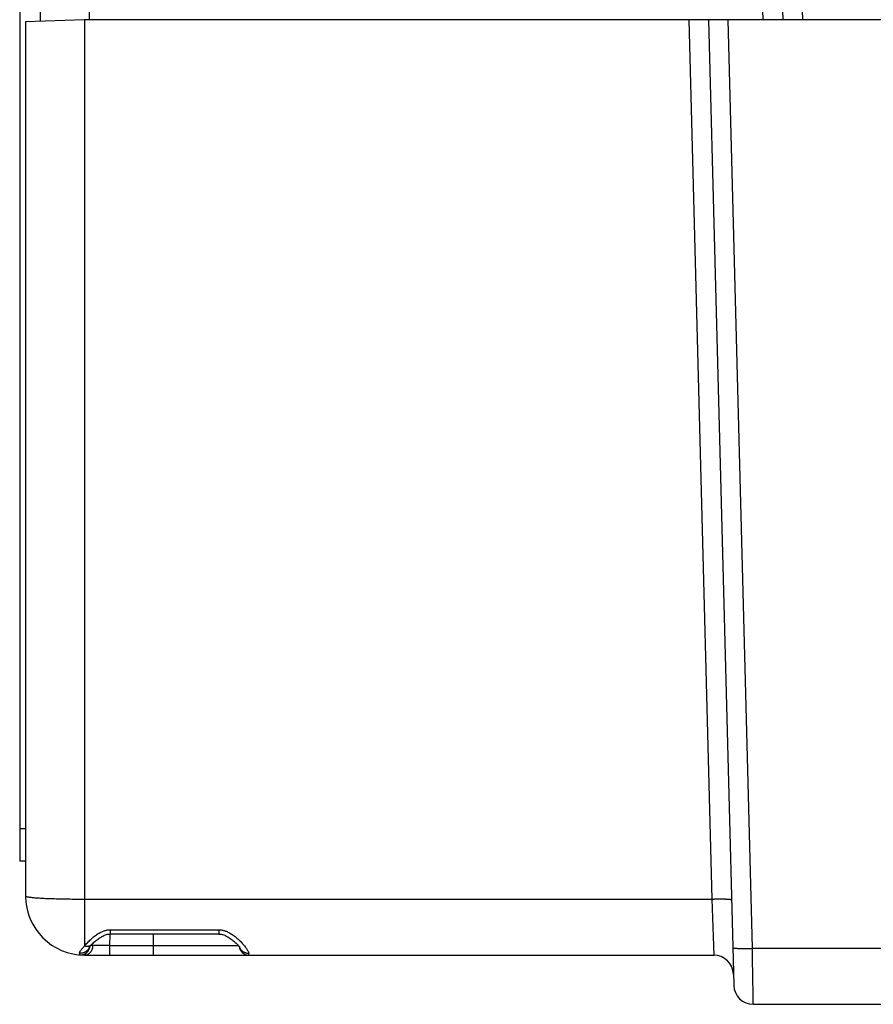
# Model space of a CAD drawing. Header units: inches. Extents: x 0 to 34, y 0 to 22.
# Tile 59 of 75: x 15.488 to 16.355, y 16.287 to 17.287. Entities that reach past the tile are written whole.
import ezdxf

# ---------------------------------------------------------------- set-up
doc = ezdxf.new("R2010")
doc.units = ezdxf.units.IN
doc.header["$LTSCALE"] = 1.87
doc.header["$MEASUREMENT"] = 0
doc.layers.get('0').update_dxf_attribs({"linetype": 'CONTINUOUS'})

msp = doc.modelspace()

# ---------------------------------------------------------------- linework, layer by layer
at = {"color": 7, "linetype": 'CONTINUOUS'}
for p, q in [((15.4881, 18.1448), (15.4881, 16.4319)), ((15.5091, 17.285), (15.5091, 17.3083)), ((15.5591, 17.2865), (15.5591, 17.3065)), ((16.2434, 17.2865), (16.243, 17.3065)), ((16.263, 17.3065), (16.2634, 17.2865)), ((16.283, 17.3065), (16.2834, 17.2865)), ((15.5541, 17.2865), (15.4941, 17.2844)), ((15.4941, 17.2844), (15.4941, 16.3965)), ((15.5541, 17.2865), (15.5541, 16.3934)), ((16.4283, 17.2865), (15.5541, 17.2865)), ((16.1679, 17.2865), (16.1913, 16.3934)), ((16.1879, 17.2865), (16.2136, 16.306)), ((16.2326, 16.3434), (16.2079, 17.2865)), ((15.4881, 16.4651), (15.4941, 16.4651)), ((15.4941, 16.4319), (15.4881, 16.4319)), ((15.5541, 16.3934), (15.5541, 16.3458)), ((15.5541, 16.3934), (16.1913, 16.3934)), ((16.1913, 16.3934), (16.1933, 16.3365)), ((15.58, 16.3622), (15.58, 16.3579)), ((15.58, 16.3622), (15.6906, 16.3622)), ((15.5796, 16.3464), (15.5799, 16.3579)), ((15.6906, 16.3579), (15.58, 16.3579)), ((15.6241, 16.3365), (15.6241, 16.3579)), ((15.5796, 16.3464), (15.7103, 16.3464)), ((16.2326, 16.3434), (16.4198, 16.3434)), ((15.5488, 16.3383), (15.5488, 16.3368)), ((15.5488, 16.3368), (15.5489, 16.3367)), ((15.5489, 16.3367), (15.5495, 16.3367)), ((15.5541, 16.3365), (16.1933, 16.3365)), ((16.2336, 16.2865), (18.8081, 16.2865))]:
    msp.add_line(p, q, dxfattribs=at)
for points in [[(15.5612, 16.3473), (15.5619, 16.3479), (15.5627, 16.3487), (15.5636, 16.3495), (15.5645, 16.3503), (15.5654, 16.351), (15.5663, 16.3517), (15.5672, 16.3524), (15.5681, 16.3531), (15.569, 16.3537), (15.5699, 16.3543), (15.5708, 16.3548), (15.5717, 16.3554), (15.5726, 16.3558), (15.5735, 16.3563), (15.5744, 16.3567), (15.5753, 16.357), (15.5762, 16.3573), (15.5771, 16.3576), (15.5779, 16.3577), (15.5787, 16.3579), (15.5795, 16.3579), (15.58, 16.3579)], [(15.6906, 16.3579), (15.6912, 16.3579), (15.692, 16.3578), (15.6928, 16.3577), (15.6937, 16.3575), (15.6946, 16.3573), (15.6955, 16.357), (15.6964, 16.3566), (15.6974, 16.3562), (15.6983, 16.3557), (15.6992, 16.3552), (15.7002, 16.3547), (15.7011, 16.3541), (15.702, 16.3534), (15.703, 16.3528), (15.7039, 16.3521), (15.7048, 16.3514), (15.7057, 16.3507), (15.7065, 16.35), (15.7072, 16.3493), (15.708, 16.3487), (15.7086, 16.3481), (15.7092, 16.3475), (15.7097, 16.347), (15.7102, 16.3465), (15.7105, 16.3461), (15.7109, 16.3457), (15.7111, 16.3454), (15.7113, 16.3451), (15.7115, 16.3449), (15.7116, 16.3448), (15.7116, 16.3447), (15.7116, 16.3447)], [(15.5589, 16.3447), (15.5589, 16.3446), (15.5589, 16.3446), (15.559, 16.3447), (15.5591, 16.3449), (15.5593, 16.3451), (15.5596, 16.3455), (15.5599, 16.3459), (15.5603, 16.3463), (15.5608, 16.3469), (15.5612, 16.3473)]]:
    msp.add_lwpolyline(points, dxfattribs=at)
for centre, radius, start, end in [((15.5541, 16.3965), 0.06, 180, 270), ((15.5497, 16.3467), 0.01, 264.8989, 352.9648), ((15.721, 16.3465), 0.01, 186.0912, 270), ((16.1933, 16.3165), 0.02, 1.5, 90), ((16.2336, 16.3065), 0.02, 181.5, 270)]:
    msp.add_arc(centre, radius, start, end, dxfattribs=at)
for points, knots in [([(15.4941, 16.3965), (15.4941, 16.3964), (15.4943, 16.3963), (15.4946, 16.3961), (15.4952, 16.3959), (15.4961, 16.3957), (15.4971, 16.3955), (15.4984, 16.3954), (15.4999, 16.3952), (15.5016, 16.395), (15.5035, 16.3948), (15.5056, 16.3947), (15.5079, 16.3945), (15.5104, 16.3944), (15.5131, 16.3942), (15.5159, 16.3941), (15.5189, 16.394), (15.522, 16.3939), (15.5252, 16.3938), (15.5286, 16.3937), (15.532, 16.3936), (15.5356, 16.3935), (15.5392, 16.3935), (15.5429, 16.3934), (15.5466, 16.3934), (15.5503, 16.3934), (15.5528, 16.3934), (15.5541, 16.3934)], [0, 0, 0, 0, 0.003815, 0.010542, 0.020845, 0.034856, 0.052583, 0.073989, 0.099006, 0.127545, 0.159503, 0.194757, 0.233172, 0.274599, 0.318879, 0.365836, 0.415288, 0.46704, 0.52089, 0.576627, 0.634031, 0.692875, 0.752921, 0.813927, 0.875643, 0.937816, 1, 1, 1, 1]), ([(16.1913, 16.3934), (16.1918, 16.3934), (16.1929, 16.3934), (16.1946, 16.3935), (16.1962, 16.3935), (16.1978, 16.3935), (16.1993, 16.3935), (16.2008, 16.3935), (16.2022, 16.3935), (16.2035, 16.3935), (16.2048, 16.3935), (16.206, 16.3934), (16.207, 16.3934), (16.208, 16.3934), (16.2088, 16.3933), (16.2096, 16.3932), (16.2102, 16.3932), (16.2106, 16.3931), (16.211, 16.393), (16.2112, 16.393), (16.2113, 16.3929), (16.2113, 16.3929)], [0, 0, 0, 0, 0.082189, 0.163828, 0.244342, 0.323178, 0.399809, 0.473722, 0.544407, 0.61138, 0.674189, 0.732413, 0.785659, 0.833567, 0.875816, 0.912131, 0.942283, 0.9661, 0.98349, 0.994519, 1, 1, 1, 1]), ([(15.5541, 16.3458), (15.5545, 16.3464), (15.5554, 16.3474), (15.5569, 16.3491), (15.5586, 16.3507), (15.5603, 16.3525), (15.5622, 16.3541), (15.5641, 16.3557), (15.566, 16.3571), (15.5679, 16.3583), (15.5697, 16.3594), (15.5714, 16.3602), (15.573, 16.3609), (15.5745, 16.3614), (15.576, 16.3618), (15.5774, 16.362), (15.5787, 16.3622), (15.5796, 16.3622), (15.58, 16.3622)], [0, 0, 0, 0, 0.062724, 0.133025, 0.209086, 0.288382, 0.368384, 0.447063, 0.522834, 0.594138, 0.659782, 0.719612, 0.774423, 0.825035, 0.872106, 0.916386, 0.958716, 1, 1, 1, 1]), ([(15.6906, 16.3622), (15.6906, 16.3619), (15.6906, 16.3614), (15.6906, 16.3607), (15.6906, 16.3601), (15.6906, 16.3595), (15.6906, 16.359), (15.6906, 16.3586), (15.6906, 16.3583), (15.6906, 16.3581), (15.6906, 16.358), (15.6906, 16.3579), (15.6906, 16.3579), (15.6906, 16.3579)], [0, 0, 0, 0, 0.185253, 0.354669, 0.506993, 0.641057, 0.755658, 0.849504, 0.92121, 0.9698, 0.994973, 0.996556, 1, 1, 1, 1]), ([(15.6906, 16.3622), (15.691, 16.3622), (15.6919, 16.3622), (15.6932, 16.362), (15.6945, 16.3618), (15.696, 16.3614), (15.6974, 16.361), (15.699, 16.3603), (15.7006, 16.3595), (15.7023, 16.3586), (15.7041, 16.3574), (15.706, 16.3561), (15.7079, 16.3546), (15.7097, 16.353), (15.7115, 16.3514), (15.7131, 16.3497), (15.7146, 16.3481), (15.716, 16.3465), (15.7172, 16.3451), (15.7182, 16.3437), (15.719, 16.3425), (15.7197, 16.3414), (15.7203, 16.3404), (15.7206, 16.3395), (15.7209, 16.3388), (15.721, 16.3383), (15.721, 16.3381)], [0, 0, 0, 0, 0.031056, 0.063178, 0.096863, 0.132571, 0.170704, 0.211624, 0.255975, 0.304493, 0.357339, 0.41394, 0.473294, 0.533812, 0.593861, 0.651844, 0.706501, 0.757166, 0.803369, 0.844923, 0.881782, 0.913981, 0.941647, 0.964985, 0.984284, 1, 1, 1, 1]), ([(15.5488, 16.3383), (15.5488, 16.3385), (15.5489, 16.339), (15.5491, 16.3397), (15.5496, 16.3405), (15.5502, 16.3414), (15.5509, 16.3423), (15.5518, 16.3434), (15.5529, 16.3446), (15.5537, 16.3454), (15.5541, 16.3458)], [0, 0, 0, 0, 0.064303, 0.142916, 0.23843, 0.352402, 0.485655, 0.63836, 0.810075, 1, 1, 1, 1]), ([(15.559, 16.3446), (15.559, 16.3444), (15.5587, 16.3439), (15.5583, 16.3431), (15.5577, 16.3422), (15.5572, 16.3416), (15.5567, 16.3411), (15.5564, 16.3408), (15.556, 16.3405), (15.5556, 16.3402), (15.5553, 16.3399), (15.5549, 16.3397), (15.5544, 16.3395), (15.5538, 16.3392), (15.5531, 16.3389), (15.5521, 16.3386), (15.551, 16.3384), (15.5502, 16.3383), (15.5497, 16.3383), (15.5495, 16.3383)], [0, 0, 0, 0, 0.054962, 0.140776, 0.224779, 0.306723, 0.346827, 0.386198, 0.424788, 0.462962, 0.501182, 0.539912, 0.579521, 0.619964, 0.702895, 0.788284, 0.875846, 0.965059, 1, 1, 1, 1]), ([(15.5541, 16.3458), (15.5543, 16.3458), (15.5549, 16.3456), (15.5558, 16.3455), (15.5567, 16.3455), (15.5576, 16.3455), (15.5585, 16.3457), (15.5592, 16.3459), (15.5598, 16.3462), (15.5603, 16.3465), (15.5606, 16.3467), (15.5609, 16.3469), (15.5611, 16.3471), (15.5612, 16.3472), (15.5612, 16.3473)], [0, 0, 0, 0, 0.096402, 0.224664, 0.348202, 0.466379, 0.57897, 0.685949, 0.787747, 0.836846, 0.88469, 0.931323, 0.977276, 1, 1, 1, 1]), ([(15.5541, 16.3365), (15.5544, 16.3365), (15.5549, 16.3366), (15.5557, 16.3367), (15.5565, 16.3369), (15.5573, 16.3373), (15.5581, 16.3377), (15.5588, 16.3381), (15.5594, 16.3387), (15.5601, 16.3394), (15.5606, 16.3401), (15.5611, 16.3408), (15.5616, 16.3417), (15.5619, 16.3425), (15.5622, 16.3434), (15.5624, 16.3444), (15.5626, 16.3453), (15.5626, 16.346), (15.5626, 16.3463)], [0, 0, 0, 0, 0.057413, 0.115084, 0.17315, 0.231756, 0.291055, 0.351184, 0.41225, 0.474331, 0.537449, 0.601544, 0.666509, 0.732243, 0.798638, 0.865539, 0.932742, 1, 1, 1, 1]), ([(15.5592, 16.345), (15.5592, 16.345), (15.5591, 16.3449), (15.5591, 16.3447), (15.559, 16.3446)], [0, 0, 0, 0, 0.140685, 1, 1, 1, 1]), ([(15.5626, 16.3463), (15.5624, 16.3463), (15.5619, 16.3463), (15.5612, 16.3463), (15.5607, 16.3464), (15.5605, 16.3464), (15.5604, 16.3464)], [0, 0, 0, 0, 0.345356, 0.644438, 0.893645, 1, 1, 1, 1]), ([(15.5796, 16.3464), (15.5791, 16.3463), (15.578, 16.3463), (15.5763, 16.3463), (15.5746, 16.3463), (15.573, 16.3463), (15.5714, 16.3463), (15.5699, 16.3463), (15.5685, 16.3463), (15.5671, 16.3463), (15.5658, 16.3463), (15.5647, 16.3463), (15.5636, 16.3463), (15.5629, 16.3463), (15.5626, 16.3463)], [0, 0, 0, 0, 0.099653, 0.198565, 0.296033, 0.391364, 0.483872, 0.572884, 0.657754, 0.737879, 0.812686, 0.881632, 0.94422, 1, 1, 1, 1]), ([(15.5796, 16.3365), (15.5797, 16.3365), (15.5796, 16.3366), (15.5797, 16.3367), (15.5796, 16.337), (15.5797, 16.3373), (15.5797, 16.3377), (15.5797, 16.3382), (15.5797, 16.3388), (15.5797, 16.3394), (15.5797, 16.3401), (15.5797, 16.3409), (15.5797, 16.3417), (15.5797, 16.3426), (15.5797, 16.3435), (15.5797, 16.3444), (15.5797, 16.3454), (15.5796, 16.346), (15.5796, 16.3464)], [0, 0, 0, 0, 0.004793, 0.019115, 0.042846, 0.075759, 0.117541, 0.167806, 0.226084, 0.291821, 0.364396, 0.443124, 0.52726, 0.616015, 0.708568, 0.804042, 0.90151, 1, 1, 1, 1]), ([(15.7211, 16.3381), (15.7208, 16.3381), (15.7201, 16.3381), (15.7191, 16.3382), (15.7182, 16.3385), (15.7173, 16.3388), (15.7164, 16.3392), (15.7155, 16.3396), (15.7147, 16.3402), (15.714, 16.3408), (15.7133, 16.3415), (15.7127, 16.3423), (15.7122, 16.3431), (15.7118, 16.3439), (15.7116, 16.3444), (15.7115, 16.3446)], [0, 0, 0, 0, 0.082698, 0.160812, 0.239159, 0.317479, 0.396801, 0.475673, 0.553787, 0.631615, 0.709609, 0.787573, 0.865235, 0.94252, 1, 1, 1, 1]), ([(16.2126, 16.3439), (16.2126, 16.3439), (16.2127, 16.3438), (16.2129, 16.3437), (16.2132, 16.3437), (16.2137, 16.3436), (16.2143, 16.3435), (16.215, 16.3435), (16.2159, 16.3434), (16.2168, 16.3434), (16.2179, 16.3433), (16.2191, 16.3433), (16.2203, 16.3433), (16.2217, 16.3433), (16.2231, 16.3433), (16.2246, 16.3433), (16.2261, 16.3433), (16.2277, 16.3433), (16.2293, 16.3433), (16.2309, 16.3433), (16.232, 16.3434), (16.2326, 16.3434)], [0, 0, 0, 0, 0.00548, 0.016508, 0.033895, 0.057712, 0.087864, 0.124178, 0.166424, 0.214326, 0.267565, 0.325787, 0.388597, 0.455569, 0.526248, 0.600156, 0.676793, 0.755638, 0.836154, 0.917793, 1, 1, 1, 1]), ([(16.2336, 16.2865), (16.2336, 16.2866), (16.2336, 16.2867), (16.2335, 16.2871), (16.2335, 16.2877), (16.2335, 16.2885), (16.2335, 16.2896), (16.2335, 16.2909), (16.2335, 16.2924), (16.2334, 16.2941), (16.2334, 16.2961), (16.2334, 16.2982), (16.2333, 16.3005), (16.2333, 16.3031), (16.2332, 16.3058), (16.2332, 16.3086), (16.2331, 16.3116), (16.2331, 16.3148), (16.233, 16.3181), (16.2329, 16.3214), (16.2329, 16.3249), (16.2328, 16.3285), (16.2328, 16.3322), (16.2327, 16.3359), (16.2326, 16.3396), (16.2326, 16.3421), (16.2326, 16.3434)], [0, 0, 0, 0, 0.002111, 0.008437, 0.018951, 0.033613, 0.052363, 0.075126, 0.101812, 0.132314, 0.166509, 0.204262, 0.24542, 0.289818, 0.337279, 0.387612, 0.440615, 0.496077, 0.553774, 0.613477, 0.674947, 0.737937, 0.802196, 0.867468, 0.93349, 1, 1, 1, 1]), ([(15.5495, 16.3383), (15.5494, 16.3383), (15.5493, 16.3383), (15.549, 16.3383), (15.5489, 16.3383), (15.5488, 16.3383)], [0, 0, 0, 0, 0.333381, 0.666731, 1, 1, 1, 1]), ([(15.721, 16.3365), (15.721, 16.3366), (15.721, 16.3367), (15.721, 16.337), (15.721, 16.3375), (15.721, 16.3379), (15.721, 16.3381)], [0, 0, 0, 0, 0.067573, 0.277038, 0.607676, 1, 1, 1, 1])]:
    msp.add_open_spline(points, degree=3, knots=knots, dxfattribs=at)
for points in [[(15.7114, 16.3448), (15.7114, 16.3449), (15.7114, 16.345), (15.7114, 16.345)], [(15.7115, 16.3446), (15.7115, 16.3447), (15.7115, 16.3448), (15.7114, 16.3448)]]:
    msp.add_open_spline(points, degree=3, dxfattribs=at)

doc.saveas('drawing.dxf')
